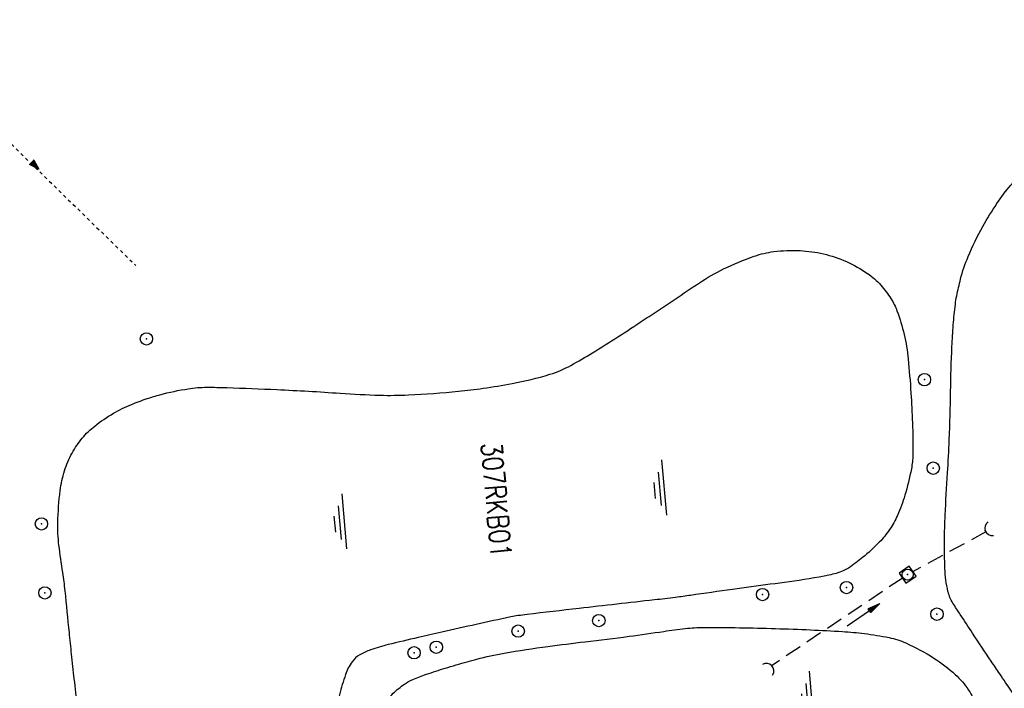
# Model space of a CAD drawing. Extents: x 459406 to 461721, y 413308 to 423218.
# Tile 183 of 256: x 461332 to 461451, y 419904 to 419985. Entities that reach past the tile are written whole.
import ezdxf

# ---------------------------------------------------------------- set-up
doc = ezdxf.new("R2010")
doc.units = 0
doc.header["$LTSCALE"] = 2
doc.header["$MEASUREMENT"] = 0
for name, pattern in [('AUSGEZOGEN', [0]), ('GESTRICH-X2', [1.5, 1, -0.5]), ('LT00', [0]), ('LT02', [0.4, 0.2, -0.2])]:
    doc.linetypes.add(name, pattern=pattern)
doc.layers.get('0').update_dxf_attribs({"linetype": 'AUSGEZOGEN'})
for name, color, linetype in [('KANAL', 7, 'GESTRICH-X2'), ('LAGEPLAN', 15, 'AUSGEZOGEN'), ('PFEIL', 7, 'CONTINUOUS'), ('RRB', 4, 'AUSGEZOGEN'), ('RRHB', 4, 'AUSGEZOGEN'), ('SCHSYMBOL', 7, 'AUSGEZOGEN'), ('TEXTU', 4, 'CONTINUOUS')]:
    doc.layers.add(name, color=color, linetype=linetype)
doc.styles.add('ROMANS', font='romans.shx', dxfattribs={"width": 0.8})

# ---------------------------------------------------------------- blocks, each defined once
blk = doc.blocks.new('PP')
at = {"color": 0}
blk.add_circle((0, -0.01), 1.49, dxfattribs=at)
blk.add_point((0, 0), dxfattribs=at)
blk = doc.blocks.new('GST')
at = {"color": 0}
blk.add_circle((0, 0), 0.75, dxfattribs=at)
blk.add_point((0, 0), dxfattribs=at)
blk = doc.blocks.new('10')
blk.add_blockref('GST', (0, 0))
blk = doc.blocks.new('SYMB1061')
at = {"linetype": 'LT00'}
blk.add_line((4.9, 0), (-4.9, 0), dxfattribs=at)
for points in [[(-4.9, 0), (0, 15.7), (4.9, 0)], [(-0.1, 15.6), (-4.8, 0), (-4.7, 0), (-0.1, 15.4), (0, 15.5), (-4.6, 0), (-4.4, 0), (0, 15.2), (-4.3, 0.2), (-4.2, 0.2), (0.1, 15), (4.8, 0), (-4.4, 0.1), (-4, 0.2), (0.1, 14.7), (4.5, 0.1), (-3.9, 0.3), (0.1, 14.3), (4.3, 0.3), (-3.6, 0.4), (0.1, 13.9), (4.1, 0.3), (-3.4, 0.5), (0, 13.4), (3.9, 0.5), (-3.2, 0.6), (0.1, 12.9), (3.7, 0.7), (-3, 0.8), (0.1, 12.3), (3.5, 0.8), (-2.7, 0.9), (0.1, 11.8), (3.2, 1), (-2.6, 1.1), (0.1, 11.3), (2.9, 1.2), (-2.2, 1.2), (0.1, 10.8), (2.7, 1.3), (-2, 1.3), (0, 10.2), (2.5, 1.5), (-1.7, 1.5), (-0.1, 9.5), (2.3, 1.6), (-1.5, 1.6), (0, 8.9), (2.1, 1.8), (-1.3, 1.8), (0, 8.3), (1.9, 2), (-1.1, 2), (0, 7.7), (1.6, 2.1), (-1, 2.1), (0, 6.8), (1.4, 2.4), (-0.7, 2.4), (-0.1, 6.3), (1.2, 2.6), (-0.5, 2.6), (0, 5.5), (0.9, 2.8), (-0.4, 2.8), (0, 5), (0.6, 2.9), (-0.2, 3), (0.1, 4.2), (0.5, 3.1), (0, 3.2), (0.1, 3.7), (0.3, 3.4)]]:
    blk.add_lwpolyline(points, dxfattribs=at)
blk = doc.blocks.new('WASSER2')
at = {"layer": 'TEXTU'}
for p, q in [((-3.34, 0.01), (3.36, 0.01)), ((-1.9, -0.54), (2.16, -0.54)), ((-0.7, -1.16), (1.24, -1.16))]:
    blk.add_line(p, q, dxfattribs=at)
blk = doc.blocks.new('DL')
at = {"color": 0}
blk.add_arc((-0.31, 0.02), 0.91, 282.5363, 77.4637, dxfattribs=at)
blk.add_point((0.6, 0), dxfattribs=at)
blk = doc.blocks.new('20')
blk.add_lwpolyline([(-0.75, -0.75), (0.75, -0.75), (0.75, 0.75), (-0.75, 0.75)], close=True)
blk.add_circle((0, 0), 0.676)
blk.add_point((0, 0))
blk = doc.blocks.new('PFEIL2')
at = {"color": 0}
for p, q in [((0.88, 0), (-2.4, -0.01)), ((0.88, -0.27), (0.88, 0.28)), ((0.88, 0.28), (2.43, 0.01)), ((0.91, 0.27), (0.88, 0.26)), ((0.97, 0.26), (0.88, 0.25)), ((1.02, 0.25), (0.88, 0.23)), ((1.07, 0.24), (0.88, 0.21)), ((1.13, 0.23), (0.88, 0.19)), ((1.18, 0.22), (0.88, 0.17)), ((1.24, 0.21), (0.88, 0.15)), ((1.29, 0.21), (0.88, 0.14)), ((1.34, 0.2), (0.88, 0.12)), ((1.4, 0.19), (0.88, 0.1)), ((1.45, 0.18), (0.88, 0.08)), ((1.51, 0.17), (0.88, 0.06)), ((1.56, 0.16), (0.88, 0.04)), ((1.61, 0.15), (0.88, 0.02)), ((1.67, 0.14), (0.88, 0.01)), ((1.72, 0.13), (0.88, -0.01)), ((1.78, 0.12), (0.88, -0.03)), ((1.83, 0.11), (0.88, -0.05)), ((1.88, 0.1), (0.88, -0.07)), ((1.94, 0.09), (0.88, -0.09)), ((2.05, 0.08), (0.88, -0.12)), ((1.99, 0.08), (0.88, -0.11)), ((2.1, 0.07), (0.88, -0.14)), ((2.15, 0.06), (0.88, -0.16)), ((2.21, 0.05), (0.88, -0.18)), ((2.26, 0.04), (0.88, -0.2)), ((2.32, 0.03), (0.88, -0.22)), ((2.37, 0.02), (0.88, -0.23)), ((2.42, 0.01), (0.88, -0.25)), ((2.43, 0.01), (0.88, -0.27))]:
    blk.add_line(p, q, dxfattribs=at)

msp = doc.modelspace()

# ---------------------------------------------------------------- linework, layer by layer
at = {"layer": 'KANAL'}
for p, q in [((461449.13, 419923.04), (461440.27, 419918.18)), ((461439.11, 419917.48), (461423.27, 419906.85))]:
    msp.add_line(p, q, dxfattribs=at)
at = {"layer": 'LAGEPLAN', "linetype": 'LT02'}
msp.add_line((461315.78, 419984.99), (461346.29, 419955.26), dxfattribs=at)
at = {"layer": 'RRHB', "flags": 128}
for points in [[(461491.44, 419929.72, -0.005436), (461488.55, 419925.27, -0.012372), (461487.21, 419923.36, -0.001323), (461480.88, 419914.83, -0.014425), (461480.28, 419914.06, -0.003203), (461478.78, 419912.3, -0.00289), (461477.09, 419910.37, -0.004347), (461476.13, 419909.29, -0.002396), (461474.34, 419907.36, -0.029359), (461472.97, 419906.05, -0.017088), (461470.42, 419904.03, -0.054005), (461467.18, 419902.14, -0.056782), (461463.78, 419901.07, -0.014589), (461461.09, 419900.63, -0.02154), (461459.26, 419900.46, -0.007448), (461458.38, 419900.43, -0.007746), (461457.53, 419900.43, -0.057472), (461455.84, 419900.65, -0.078993), (461454.69, 419901.13, -0.052519), (461453.72, 419901.89, -0.046989), (461452.83, 419902.93, -0.002232), (461451.51, 419904.81, -0.004093), (461450.81, 419905.85, -0.000289), (461449.78, 419907.38, -0.000131), (461447.53, 419910.75, -0.001941), (461446.04, 419913.01, -0.003148), (461445.14, 419914.41, -0.086366), (461444.55, 419915.82, -0.04684), (461444.18, 419918.6, -0.01008), (461444.13, 419921.95, -0.010804), (461444.21, 419925.06, -0.004113), (461444.49, 419930.15, 0.005197), (461444.71, 419934.18, 0.007912), (461444.87, 419940.02, -0.008495), (461445.03, 419945.45, -0.009039), (461445.19, 419948.07, -0.00951), (461445.44, 419950.54, -0.021047), (461445.61, 419951.59, -0.010749), (461446.07, 419953.6, -0.038196), (461446.99, 419956.33, -0.027051), (461448.77, 419959.98, -0.021845), (461450.47, 419962.74, -0.025409), (461452.14, 419964.97, -0.020034), (461453.43, 419966.38, -0.023152), (461454.65, 419967.51, -0.042282), (461457.05, 419969.22, -0.035498), (461460.2, 419970.78, -0.010299), (461462.88, 419971.82, -0.021599), (461464.19, 419972.23, -0.007086), (461466.18, 419972.74, -0.005287), (461468.87, 419973.35, -0.007885), (461471.75, 419973.93, -0.01365), (461473.43, 419974.19, -0.030906), (461474.31, 419974.25, -0.010501), (461476.88, 419974.2, -0.029641), (461480.4, 419973.86, -0.024035), (461484.66, 419972.97, -0.031166), (461487.21, 419972.14, -0.018672), (461491.31, 419970.33, -0.038734), (461495.42, 419967.92, -0.051377), (461498.15, 419965.58, -0.048608), (461499.74, 419963.53, -0.050576), (461500.86, 419961.3, -0.040121), (461501.7, 419958.4, -0.047764), (461501.97, 419955.87, -0.023932), (461501.86, 419953.17, -0.027588), (461501.54, 419950.84, -0.021754), (461500.66, 419947.26, -0.041307), (461499.97, 419945.45, -0.0092), (461499.49, 419944.49, -0.001189), (461495.59, 419937.14, -0.005368), (461494.1, 419934.4, -0.003115), (461491.44, 419929.72)], [(461426.65, 419957.05, -0.047263), (461429.48, 419956.66, -0.045913), (461432.27, 419955.72, -0.046112), (461434.81, 419954.3, -0.061913), (461436.43, 419952.87, -0.040462), (461437.65, 419951.24, -0.050113), (461438.38, 419949.76, -0.032907), (461439.25, 419946.89, -0.03337), (461439.73, 419943.96, -0.007109), (461440.07, 419939.82, -0.008194), (461440.25, 419936.22, -0.005187), (461440.31, 419933.88, -0.007967), (461440.3, 419932.36, -0.043737), (461440.12, 419930.66, -0.022584), (461439.34, 419927.45, -0.034198), (461438.44, 419925.01, -0.045469), (461437.49, 419923.3, -0.041671), (461436.24, 419921.78, -0.029653), (461434.21, 419919.91, -0.020504), (461432.53, 419918.65, -0.057161), (461431.87, 419918.3, -0.043582), (461430.15, 419917.79, -0.016073), (461425.36, 419916.99, -0.000861), (461420.75, 419916.37, 0.001753), (461418.49, 419916.06, 0.001816), (461413.42, 419915.34, -0.005081), (461411.6, 419915.09, -0.0037), (461409.03, 419914.79, 0.001044), (461399.93, 419913.76, 0.000525), (461393.63, 419913.03, 0.003053), (461392.55, 419912.89, 0.020927), (461391.67, 419912.74, 0.002165), (461383.32, 419910.9, 0.001907), (461380.45, 419910.24, 0.001506), (461376.82, 419909.38, 0.028396), (461374.71, 419908.75, 0.043267), (461373.39, 419908.14, 0.106046), (461372.46, 419907.3, 0.076311), (461371.67, 419905.76, 0.014089), (461370.93, 419903.32, 0.013113), (461370.28, 419900.66, 0.004213), (461369.76, 419898.17, -0.007564), (461369.47, 419896.78, -0.008699), (461369.24, 419895.88, -0.002761), (461368.47, 419893.07, -0.0243), (461367.44, 419889.95, -0.026232), (461366.19, 419887.18, -0.047188), (461364.75, 419884.93, -0.044915), (461362.84, 419882.89, -0.011712), (461361.43, 419881.69, -0.017165), (461360.42, 419880.92, -0.016071), (461358.7, 419879.8, -0.018625), (461357.16, 419878.93, -0.024481), (461355.4, 419878.14, -0.014136), (461352.27, 419877, -0.017577), (461349.87, 419876.3, -0.036634), (461348.69, 419876.09, -0.040342), (461348.01, 419876.08, -0.027171), (461347.02, 419876.19, -0.051302), (461345.57, 419876.59, -0.051113), (461344.22, 419877.28, -0.029349), (461343.61, 419877.73, -0.033544), (461343.13, 419878.19, -0.062929), (461342.31, 419879.35, -0.053607), (461341.68, 419880.9, -0.015324), (461341.36, 419882.17, -0.026824), (461341.24, 419882.91, -0.02931), (461341.15, 419884.82, 0.032292), (461341.05, 419886.56, 0.006891), (461340.68, 419889.32, -0.00913), (461340.4, 419891.4, -0.000124), (461339.71, 419897.62, -0.00018), (461339.23, 419901.91, -0.000039), (461338.86, 419905.24, -0.000044), (461338.53, 419908.24, -0.00286), (461338.26, 419910.84, 0.001477), (461337.75, 419915.88, 0.012305), (461337.46, 419918.11, -0.008292), (461337, 419921.41, -0.035641), (461336.87, 419924.18, -0.02573), (461337.15, 419928.02, -0.04573), (461337.67, 419930.4, -0.047483), (461338.59, 419932.56, -0.050328), (461339.82, 419934.36, -0.052084), (461341.34, 419935.83, -0.032957), (461343.59, 419937.37, -0.037215), (461345.76, 419938.43, -0.013499), (461347.68, 419939.15, -0.017291), (461349.22, 419939.62, -0.025584), (461352.65, 419940.34, -0.039969), (461354.89, 419940.52, -0.007632), (461357.32, 419940.48, -0.003057), (461363.37, 419940.24, -0.006448), (461371.02, 419939.8, 0.010259), (461375.83, 419939.56, 0.019914), (461379.28, 419939.6, 0.0113), (461385.34, 419940.04, 0.011678), (461388.32, 419940.4, 0.009857), (461391.82, 419940.97, 0.029603), (461396.4, 419942.09, 0.050723), (461398.93, 419943.17, 0.010442), (461401.56, 419944.69, 0.008777), (461404.61, 419946.61, 0.000363), (461407.69, 419948.63, 0.000581), (461409.61, 419949.89, 0.003629), (461411.53, 419951.18, -0.002364), (461414.48, 419953.16, -0.034343), (461417.41, 419954.84, -0.02881), (461421.12, 419956.38, -0.053929), (461423.48, 419956.93, -0.041147)], [(461373.91, 419897.7, -0.008549), (461374.39, 419898.85, -0.009159), (461374.87, 419899.91, -0.045043), (461376, 419901.83, -0.045268), (461377.45, 419903.5, -0.037545), (461378.79, 419904.6, -0.056204), (461379.8, 419905.16, -0.013695), (461381.45, 419905.79, -0.010123), (461383.72, 419906.53, -0.003675), (461386.39, 419907.32, -0.008589), (461387.54, 419907.63, -0.017618), (461390.88, 419908.35, -0.01127), (461396.15, 419909.16, -0.002933), (461400.65, 419909.73, 0.002482), (461405.97, 419910.39, 0.005547), (461410.17, 419910.99, -0.008953), (461412.77, 419911.34, -0.029136), (461414.98, 419911.46, -0.007385), (461423.69, 419911.33, -0.003401), (461427.92, 419911.17, -0.003698), (461431.8, 419910.97, -0.017711), (461434.44, 419910.72, -0.01557), (461437.42, 419910.24, -0.059576), (461439.47, 419909.58, -0.033391), (461442.83, 419907.76, -0.045144), (461445.43, 419905.76, -0.059885), (461447.04, 419903.88, -0.046999), (461448.02, 419902.05, -0.031556), (461449.04, 419899.14, -0.037005), (461449.45, 419897.13, -0.030918), (461449.6, 419894.68, -0.116876), (461448.72, 419890.89, -0.126977), (461446.36, 419888.19, -0.037817), (461443.86, 419886.74, -0.068815), (461442.34, 419886.24, -0.004947), (461437.75, 419885.47, 0.004639), (461432.86, 419884.66, 0.001424), (461424.06, 419883.08, -0.003421), (461420.39, 419882.43, -0.00754), (461413.08, 419881.31, -0.00595), (461403.77, 419880.15, -0.000325), (461402.73, 419880.03, -0.000033), (461392.46, 419878.88, -0.000769), (461382.66, 419877.8, -0.002896), (461380.06, 419877.53, -0.138834), (461378.56, 419877.8, -0.080692), (461376.46, 419879.29, -0.036602), (461375.2, 419880.72, -0.034126), (461374.08, 419882.43, -0.029167), (461373.16, 419884.32, -0.032796), (461372.56, 419886.08, -0.066162), (461372.13, 419889.39, -0.058673), (461372.57, 419893.13, -0.01244), (461373.35, 419896.07, -0.022043)]]:
    msp.add_lwpolyline(points, format="xyb", close=True, dxfattribs=at)

# ---------------------------------------------------------------- block references
at = {"xscale": 0.5, "yscale": 0.5, "zscale": 0.5}
msp.add_blockref('PP', (461347.59, 419946.38), dxfattribs=at)
for p in [(461441.7, 419941.44), (461442.77, 419930.73), (461334.88, 419923.99), (461432.27, 419916.29), (461335.3, 419915.64), (461422.12, 419915.44), (461443.22, 419913.07), (461402.31, 419912.29), (461392.55, 419911.02), (461382.65, 419909.07), (461379.96, 419908.4)]:
    msp.add_blockref('10', p)
at = {"layer": 'LAGEPLAN', "xscale": 0.0761999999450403, "yscale": 0.0761999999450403, "zscale": 0.2539999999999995, "rotation": 225.1992902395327}
msp.add_blockref('SYMB1061', (461333.7, 419967.74), dxfattribs=at)
at = {"layer": 'PFEIL', "rotation": 34.61534123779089}
msp.add_blockref('PFEIL2', (461434.32, 419912.98), dxfattribs=at)
at = {"layer": 'RRB'}
for p, rotation in [((461410.19, 419928.4), 275), ((461371.49, 419924.31), 275), ((461428.04, 419902.85), 274.9999999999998)]:
    msp.add_blockref('WASSER2', p, dxfattribs=dict(at, rotation=rotation))
at = {"layer": 'SCHSYMBOL'}
for name, p, rotation in [('DL', (461449.62, 419923.39), 200.4124124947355), ('20', (461439.67, 419917.85), 214.2055643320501), ('DL', (461422.82, 419906.4), 43.82155049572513)]:
    msp.add_blockref(name, p, dxfattribs=dict(at, rotation=rotation))

# ---------------------------------------------------------------- texts
at = {"layer": 'RRB', "style": 'ROMANS', "width": 0.8}
msp.add_text('307RKB01', height=2.5, rotation=275, dxfattribs=at).set_placement((461388.05, 419933.73))

doc.saveas('drawing.dxf')
